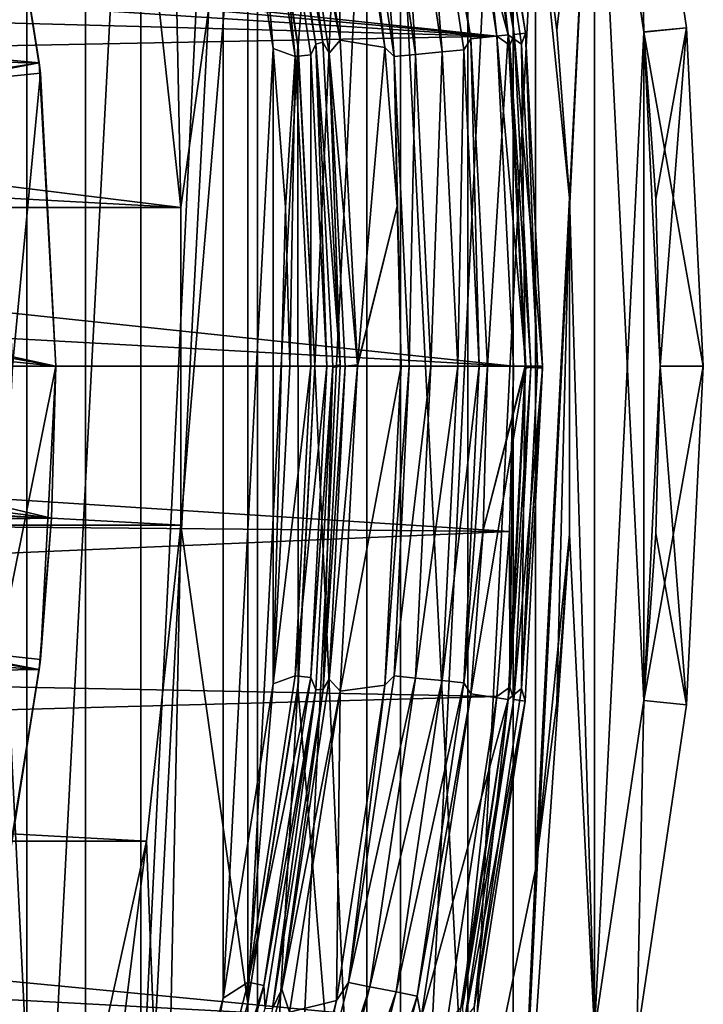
# Model space of a CAD drawing. Header units: millimetres. Extents: x -40 to 40, y -40 to 40.
# Tile 182 of 192: x 32.1 to 40, y -7.4 to 4. Entities that reach past the tile are written whole.
import ezdxf

# ---------------------------------------------------------------- set-up
doc = ezdxf.new("R2010")
doc.units = ezdxf.units.MM
doc.header["$LTSCALE"] = 8.749007
for name, color, linetype in [('1', 7, 'CONTINUOUS'), ('105', 7, 'CONTINUOUS'), ('106', 7, 'CONTINUOUS'), ('107', 7, 'CONTINUOUS'), ('108', 7, 'CONTINUOUS'), ('109', 7, 'CONTINUOUS'), ('11', 7, 'CONTINUOUS'), ('12', 7, 'CONTINUOUS'), ('14', 7, 'CONTINUOUS'), ('16', 7, 'CONTINUOUS'), ('17', 7, 'CONTINUOUS'), ('2', 7, 'CONTINUOUS'), ('3', 7, 'CONTINUOUS'), ('38', 7, 'CONTINUOUS'), ('39', 7, 'CONTINUOUS'), ('4', 7, 'CONTINUOUS'), ('40', 7, 'CONTINUOUS'), ('41', 7, 'CONTINUOUS'), ('42', 7, 'CONTINUOUS'), ('43', 7, 'CONTINUOUS'), ('44', 7, 'CONTINUOUS'), ('45', 7, 'CONTINUOUS'), ('46', 7, 'CONTINUOUS'), ('47', 7, 'CONTINUOUS'), ('48', 7, 'CONTINUOUS'), ('5', 7, 'CONTINUOUS'), ('6', 7, 'CONTINUOUS'), ('60', 7, 'CONTINUOUS'), ('61', 7, 'CONTINUOUS'), ('62', 7, 'CONTINUOUS'), ('63', 7, 'CONTINUOUS'), ('64', 7, 'CONTINUOUS'), ('65', 7, 'CONTINUOUS'), ('66', 7, 'CONTINUOUS'), ('7', 7, 'CONTINUOUS'), ('8', 7, 'CONTINUOUS'), ('9', 7, 'CONTINUOUS')]:
    doc.layers.add(name, color=color, linetype=linetype)

msp = doc.modelspace()

# ---------------------------------------------------------------- linework, layer by layer
at = {"layer": '1', "linetype": 'CONTINUOUS'}
for points in [[(32.843, 21.945), (30.534, 25.058), (32.843, -21.944), (32.843, 21.945)], [(32.843, -21.944), (30.534, 25.058), (30.534, -25.058), (32.843, -21.944)], [(34.836, 18.62), (32.843, 21.945), (32.843, -21.944), (34.836, 18.62)], [(34.836, -18.62), (34.836, 18.62), (32.843, -21.944), (34.836, -18.62)], [(36.493, 15.117), (34.836, 18.62), (34.836, -18.62), (36.493, 15.117)], [(36.493, -15.116), (36.493, 15.117), (34.836, -18.62), (36.493, -15.116)], [(37.799, 11.467), (36.493, 15.117), (36.493, -15.116), (37.799, 11.467)], [(37.799, -11.467), (37.799, 11.467), (36.493, -15.116), (37.799, -11.467)], [(38.741, 7.707), (37.799, 11.467), (37.799, -11.467), (38.741, 7.707)], [(38.741, -7.706), (38.741, 7.707), (37.799, -11.467), (38.741, -7.706)], [(39.31, 3.873), (38.741, 7.707), (39.31, -3.872), (39.31, 3.873)], [(39.31, -3.872), (38.741, 7.707), (38.741, -7.706), (39.31, -3.872)], [(39.452, 1.939), (39.31, 3.873), (39.5, 0), (39.452, 1.939)], [(39.5, 0), (39.31, 3.873), (39.31, -3.872), (39.5, 0)]]:
    msp.add_3dface(points, dxfattribs=at)
at = {"layer": '105', "linetype": 'CONTINUOUS'}
for points in [[(32.5, 0, -730.5), (31.825, -3.345, -730), (32.322, -3.397, -730.5), (32.5, 0, -730.5)], [(32, 0, -730), (31.825, -3.345, -730), (32.5, 0, -730.5), (32, 0, -730)], [(32.322, -3.397, -730.5), (31.825, -3.345, -730), (31.79, -6.757, -730.5), (32.322, -3.397, -730.5)]]:
    msp.add_3dface(points, dxfattribs=at)
at = {"layer": '106', "linetype": 'CONTINUOUS'}
for points in [[(32.5, 0, -733), (32.322, -3.397, -730.5), (32.452, -1.76, -733), (32.5, 0, -733)], [(32.5, 0, -730.5), (32.322, -3.397, -730.5), (32.5, 0, -733), (32.5, 0, -730.5)], [(32.452, -1.76, -733), (32.322, -3.397, -730.5), (32.309, -3.515, -733), (32.452, -1.76, -733)], [(32.322, -3.397, -730.5), (31.79, -6.757, -730.5), (32.309, -3.515, -733), (32.322, -3.397, -730.5)], [(32.309, -3.515, -733), (31.79, -6.757, -730.5), (31.74, -6.987, -733), (32.309, -3.515, -733)]]:
    msp.add_3dface(points, dxfattribs=at)
at = {"layer": '107', "linetype": 'CONTINUOUS'}
for points in [[(32.309, 3.514, -733), (31.74, 6.987, -733), (31.79, 6.757, -730.5), (32.309, 3.514, -733)], [(32.322, 3.397, -730.5), (32.309, 3.514, -733), (31.79, 6.757, -730.5), (32.322, 3.397, -730.5)], [(32.5, 0, -730.5), (32.5, 0, -733), (32.309, 3.514, -733), (32.5, 0, -730.5)], [(32.5, 0, -730.5), (32.309, 3.514, -733), (32.322, 3.397, -730.5), (32.5, 0, -730.5)]]:
    msp.add_3dface(points, dxfattribs=at)
at = {"layer": '108', "linetype": 'CONTINUOUS'}
for points in [[(31.825, 3.346, -730), (32.322, 3.397, -730.5), (31.79, 6.757, -730.5), (31.825, 3.346, -730)], [(31.825, 3.346, -730), (32, 0, -730), (32.322, 3.397, -730.5), (31.825, 3.346, -730)], [(32, 0, -730), (32.5, 0, -730.5), (32.322, 3.397, -730.5), (32, 0, -730)]]:
    msp.add_3dface(points, dxfattribs=at)
at = {"layer": '109', "linetype": 'CONTINUOUS'}
for points in [[(31.74, 6.987, -733), (32.309, 3.514, -733), (9.097, 5.633, -733), (31.74, 6.987, -733)], [(9.097, 5.633, -733), (32.309, 3.514, -733), (9.977, 3.866, -733), (9.097, 5.633, -733)], [(32.309, 3.514, -733), (23, 2.05, -733), (9.977, 3.866, -733), (32.309, 3.514, -733)], [(23, 2.05, -733), (32.309, 3.514, -733), (23.784, 1.894, -733), (23, 2.05, -733)], [(32.309, 3.514, -733), (32.5, 0, -733), (23.784, 1.894, -733), (32.309, 3.514, -733)], [(23.784, 1.894, -733), (32.5, 0, -733), (24.449, 1.45, -733), (23.784, 1.894, -733)], [(24.449, 1.45, -733), (32.5, 0, -733), (24.894, 0.785, -733), (24.449, 1.45, -733)], [(32.5, 0, -733), (25.05, 0, -733), (24.894, 0.785, -733), (32.5, 0, -733)], [(25.05, 0, -733), (32.452, -1.76, -733), (24.894, -0.785, -733), (25.05, 0, -733)], [(32.5, 0, -733), (32.452, -1.76, -733), (25.05, 0, -733), (32.5, 0, -733)], [(24.894, -0.785, -733), (32.452, -1.76, -733), (24.449, -1.45, -733), (24.894, -0.785, -733)], [(24.449, -1.45, -733), (32.452, -1.76, -733), (23.784, -1.894, -733), (24.449, -1.45, -733)], [(32.452, -1.76, -733), (32.309, -3.515, -733), (23.784, -1.894, -733), (32.452, -1.76, -733)], [(23.784, -1.894, -733), (32.309, -3.515, -733), (23, -2.05, -733), (23.784, -1.894, -733)], [(10.518, -1.966, -733), (32.309, -3.515, -733), (9.977, -3.866, -733), (10.518, -1.966, -733)], [(23, -2.05, -733), (32.309, -3.515, -733), (10.518, -1.966, -733), (23, -2.05, -733)], [(32.309, -3.515, -733), (31.74, -6.987, -733), (9.977, -3.866, -733), (32.309, -3.515, -733)]]:
    msp.add_3dface(points, dxfattribs=at)
at = {"layer": '11', "linetype": 'CONTINUOUS'}
for points in [[(34.724, 7.381, -4), (36.103, 13.372, -4), (35.306, 3.711, -4), (34.724, 7.381, -4)], [(35.306, 3.711, -4), (36.103, 13.372, -4), (35.5, 0, -4), (35.306, 3.711, -4)], [(36.103, 13.372, -4), (36.103, -13.372, -4), (35.5, 0, -4), (36.103, 13.372, -4)], [(36.103, 13.372, -4), (37.271, 9.65, -4), (37.271, -9.651, -4), (36.103, 13.372, -4)], [(36.103, 13.372, -4), (37.271, -9.651, -4), (36.103, -13.372, -4), (36.103, 13.372, -4)], [(37.271, 9.65, -4), (38.056, 5.831, -4), (37.271, -9.651, -4), (37.271, 9.65, -4)], [(38.056, 5.831, -4), (38.056, -5.831, -4), (37.271, -9.651, -4), (38.056, 5.831, -4)], [(38.056, 5.831, -4), (38.451, 1.951, -4), (38.056, -5.831, -4), (38.056, 5.831, -4)], [(38.451, 1.951, -4), (38.302, -3.895, -4), (38.056, -5.831, -4), (38.451, 1.951, -4)], [(38.451, 1.951, -4), (38.451, -1.949, -4), (38.302, -3.895, -4), (38.451, 1.951, -4)], [(35.5, 0, -4), (36.103, -13.372, -4), (35.305, -3.711, -4), (35.5, 0, -4)], [(36.103, -13.372, -4), (34.565, -16.956, -4), (35.305, -3.711, -4), (36.103, -13.372, -4)], [(35.305, -3.711, -4), (34.565, -16.956, -4), (34.724, -7.38, -4), (35.305, -3.711, -4)], [(34.724, -7.38, -4), (34.565, -16.956, -4), (33.763, -10.969, -4), (34.724, -7.38, -4)]]:
    msp.add_3dface(points, dxfattribs=at)
at = {"layer": '12', "linetype": 'CONTINUOUS'}
for points in [[(34.724, 7.381, -4), (35.306, 3.711, -4), (34.724, 7.38, -6.5), (34.724, 7.381, -4)], [(34.724, 7.38, -6.5), (35.306, 3.711, -4), (35.305, 3.711, -6.5), (34.724, 7.38, -6.5)], [(35.305, 3.711, -6.5), (35.306, 3.711, -4), (35.5, 0, -6.5), (35.305, 3.711, -6.5)], [(35.306, 3.711, -4), (35.5, 0, -4), (35.5, 0, -6.5), (35.306, 3.711, -4)], [(35.5, 0, -6.5), (35.5, 0, -4), (35.306, -3.711, -6.5), (35.5, 0, -6.5)], [(35.5, 0, -4), (35.305, -3.711, -4), (35.306, -3.711, -6.5), (35.5, 0, -4)], [(35.306, -3.711, -6.5), (34.724, -7.38, -4), (34.724, -7.381, -6.5), (35.306, -3.711, -6.5)], [(35.305, -3.711, -4), (34.724, -7.38, -4), (35.306, -3.711, -6.5), (35.305, -3.711, -4)], [(34.724, -7.38, -4), (33.763, -10.969, -4), (34.724, -7.381, -6.5), (34.724, -7.38, -4)], [(34.724, -7.381, -6.5), (33.763, -10.969, -4), (33.763, -10.97, -6.5), (34.724, -7.381, -6.5)]]:
    msp.add_3dface(points, dxfattribs=at)
at = {"layer": '14', "linetype": 'CONTINUOUS'}
for points in [[(33.552, 5.5, -6.5), (33.763, 10.969, -6.5), (33.95, 1.841, -6.5), (33.552, 5.5, -6.5)], [(33.763, 10.969, -6.5), (34.724, 7.38, -6.5), (33.95, 1.841, -6.5), (33.763, 10.969, -6.5)], [(34.724, 7.38, -6.5), (34.724, -7.381, -6.5), (33.95, -1.841, -6.5), (34.724, 7.38, -6.5)], [(33.95, 1.841, -6.5), (34.724, 7.38, -6.5), (33.95, -1.841, -6.5), (33.95, 1.841, -6.5)], [(34.724, 7.38, -6.5), (35.305, 3.711, -6.5), (34.724, -7.381, -6.5), (34.724, 7.38, -6.5)], [(35.305, 3.711, -6.5), (35.306, -3.711, -6.5), (34.724, -7.381, -6.5), (35.305, 3.711, -6.5)], [(35.305, 3.711, -6.5), (35.5, 0, -6.5), (35.306, -3.711, -6.5), (35.305, 3.711, -6.5)], [(33.95, -1.841, -6.5), (33.763, -10.97, -6.5), (33.552, -5.5, -6.5), (33.95, -1.841, -6.5)], [(34.724, -7.381, -6.5), (33.763, -10.97, -6.5), (33.95, -1.841, -6.5), (34.724, -7.381, -6.5)], [(33.763, -10.97, -6.5), (32.431, -14.438, -6.5), (33.552, -5.5, -6.5), (33.763, -10.97, -6.5)], [(33.552, -5.5, -6.5), (32.431, -14.438, -6.5), (32.761, -9.094, -6.5), (33.552, -5.5, -6.5)]]:
    msp.add_3dface(points, dxfattribs=at)
at = {"layer": '16', "linetype": 'CONTINUOUS'}
for points in [[(-33.95, 1.841, -3.5), (-33.552, 5.5, -3.5), (33.95, 1.841, -3.5), (-33.95, 1.841, -3.5)], [(33.95, 1.841, -3.5), (-33.552, 5.5, -3.5), (5, 5.41, -3.5), (33.95, 1.841, -3.5)], [(33.552, 5.5, -3.5), (33.95, 1.841, -3.5), (5, 5.41, -3.5), (33.552, 5.5, -3.5)], [(33.95, -1.841, -3.5), (-33.95, 1.841, -3.5), (33.95, 1.841, -3.5), (33.95, -1.841, -3.5)], [(-33.95, -1.841, -3.5), (-33.95, 1.841, -3.5), (33.95, -1.841, -3.5), (-33.95, -1.841, -3.5)], [(-33.95, -1.841, -3.5), (33.552, -5.5, -3.5), (-5, -5.41, -3.5), (-33.95, -1.841, -3.5)], [(33.552, -5.5, -3.5), (-33.95, -1.841, -3.5), (33.95, -1.841, -3.5), (33.552, -5.5, -3.5)], [(-5, -5.41, -3.5), (33.552, -5.5, -3.5), (-3.996, -5.569, -3.5), (-5, -5.41, -3.5)], [(33.552, -5.5, -3.5), (32.761, -9.095, -3.5), (-3.996, -5.569, -3.5), (33.552, -5.5, -3.5)], [(-3.996, -5.569, -3.5), (32.761, -9.095, -3.5), (-3.09, -6.031, -3.5), (-3.996, -5.569, -3.5)], [(-3.09, -6.031, -3.5), (32.761, -9.095, -3.5), (-2.371, -6.75, -3.5), (-3.09, -6.031, -3.5)], [(-2.371, -6.75, -3.5), (32.761, -9.095, -3.5), (-1.909, -7.656, -3.5), (-2.371, -6.75, -3.5)]]:
    msp.add_3dface(points, dxfattribs=at)
at = {"layer": '17', "linetype": 'CONTINUOUS'}
for points in [[(33.552, 5.5, -6.5), (33.95, 1.841, -6.5), (33.552, 5.5, -3.5), (33.552, 5.5, -6.5)], [(33.95, 1.841, -6.5), (33.95, 1.841, -3.5), (33.552, 5.5, -3.5), (33.95, 1.841, -6.5)], [(33.95, 1.841, -6.5), (33.95, -1.841, -6.5), (33.95, 1.841, -3.5), (33.95, 1.841, -6.5)], [(33.95, -1.841, -6.5), (33.95, -1.841, -3.5), (33.95, 1.841, -3.5), (33.95, -1.841, -6.5)], [(33.95, -1.841, -6.5), (33.552, -5.5, -6.5), (33.95, -1.841, -3.5), (33.95, -1.841, -6.5)], [(33.552, -5.5, -6.5), (33.552, -5.5, -3.5), (33.95, -1.841, -3.5), (33.552, -5.5, -6.5)], [(33.552, -5.5, -6.5), (32.761, -9.094, -6.5), (33.552, -5.5, -3.5), (33.552, -5.5, -6.5)], [(32.761, -9.094, -6.5), (32.761, -9.095, -3.5), (33.552, -5.5, -3.5), (32.761, -9.094, -6.5)]]:
    msp.add_3dface(points, dxfattribs=at)
at = {"layer": '2', "linetype": 'CONTINUOUS'}
for points in [[(38.741, 7.707), (39.31, 3.873), (39.231, 7.804, -0.5), (38.741, 7.707)], [(39.231, 7.804, -0.5), (39.31, 3.873), (39.807, 3.921, -0.5), (39.231, 7.804, -0.5)], [(39.31, 3.873), (39.452, 1.939), (39.807, 3.921, -0.5), (39.31, 3.873)], [(39.452, 1.939), (39.5, 0), (39.807, 3.921, -0.5), (39.452, 1.939)], [(39.807, 3.921, -0.5), (39.5, 0), (40, 0, -0.5), (39.807, 3.921, -0.5)]]:
    msp.add_3dface(points, dxfattribs=at)
at = {"layer": '3', "linetype": 'CONTINUOUS'}
for points in [[(40, 0, -0.5), (39.31, -3.872), (39.807, -3.921, -0.5), (40, 0, -0.5)], [(39.5, 0), (39.31, -3.872), (40, 0, -0.5), (39.5, 0)], [(39.31, -3.872), (38.741, -7.706), (39.231, -7.804, -0.5), (39.31, -3.872)], [(39.807, -3.921, -0.5), (39.31, -3.872), (39.231, -7.804, -0.5), (39.807, -3.921, -0.5)]]:
    msp.add_3dface(points, dxfattribs=at)
at = {"layer": '38', "linetype": 'CONTINUOUS'}
for points in [[(35.794, 3.777, -6), (35.753, 7.348, -6), (35.203, 7.498, -6), (35.794, 3.777, -6)], [(36.313, 3.694, -6), (35.753, 7.348, -6), (35.794, 3.777, -6), (36.313, 3.694, -6)], [(35.993, 0.015, -6), (36.313, 3.694, -6), (35.794, 3.777, -6), (35.993, 0.015, -6)], [(36.453, 1.85, -6), (36.313, 3.694, -6), (35.993, 0.015, -6), (36.453, 1.85, -6)], [(35.993, 0.008, -6), (36.453, 1.85, -6), (35.993, 0.015, -6), (35.993, 0.008, -6)], [(35.993, 0, -6), (36.453, 1.85, -6), (35.993, 0.008, -6), (35.993, 0, -6)], [(36.5, 0, -6), (36.453, 1.85, -6), (35.993, 0, -6), (36.5, 0, -6)], [(36.313, -3.693, -6), (36.5, 0, -6), (35.795, -3.763, -6), (36.313, -3.693, -6)], [(35.795, -3.763, -6), (36.5, 0, -6), (35.993, 0, -6), (35.795, -3.763, -6)], [(35.206, -7.483, -6), (35.753, -7.348, -6), (35.795, -3.763, -6), (35.206, -7.483, -6)], [(35.753, -7.348, -6), (36.313, -3.693, -6), (35.795, -3.763, -6), (35.753, -7.348, -6)], [(34.826, -10.928, -6), (35.753, -7.348, -6), (35.206, -7.483, -6), (34.826, -10.928, -6)]]:
    msp.add_3dface(points, dxfattribs=at)
at = {"layer": '39', "linetype": 'CONTINUOUS'}
for points in [[(36.5, 0, -6), (36.313, -3.693, -6), (36.595, 0, -5.706), (36.5, 0, -6)], [(36.595, 0, -5.706), (36.313, -3.693, -6), (36.419, -3.587, -5.706), (36.595, 0, -5.706)], [(36.846, 0, -5.524), (36.419, -3.587, -5.706), (36.668, -3.612, -5.524), (36.846, 0, -5.524)], [(36.595, 0, -5.706), (36.419, -3.587, -5.706), (36.846, 0, -5.524), (36.595, 0, -5.706)], [(36.846, 0, -5.524), (36.668, -3.612, -5.524), (37.155, 0, -5.525), (36.846, 0, -5.524)], [(37.155, 0, -5.525), (36.668, -3.612, -5.524), (36.976, -3.642, -5.525), (37.155, 0, -5.525)], [(37.405, 0, -5.707), (36.976, -3.642, -5.525), (37.225, -3.666, -5.707), (37.405, 0, -5.707)], [(37.155, 0, -5.525), (36.976, -3.642, -5.525), (37.405, 0, -5.707), (37.155, 0, -5.525)], [(37.5, 0, -6), (37.225, -3.666, -5.707), (37.452, -1.9, -6), (37.5, 0, -6)], [(37.405, 0, -5.707), (37.225, -3.666, -5.707), (37.5, 0, -6), (37.405, 0, -5.707)], [(37.452, -1.9, -6), (37.225, -3.666, -5.707), (37.307, -3.795, -6), (37.452, -1.9, -6)], [(36.419, -3.587, -5.706), (35.892, -7.139, -5.706), (36.668, -3.612, -5.524), (36.419, -3.587, -5.706)], [(36.419, -3.587, -5.706), (36.313, -3.693, -6), (35.892, -7.139, -5.706), (36.419, -3.587, -5.706)], [(36.668, -3.612, -5.524), (35.892, -7.139, -5.706), (36.138, -7.188, -5.524), (36.668, -3.612, -5.524)], [(36.668, -3.612, -5.524), (36.138, -7.188, -5.524), (36.976, -3.642, -5.525), (36.668, -3.612, -5.524)], [(36.976, -3.642, -5.525), (36.138, -7.188, -5.524), (36.441, -7.249, -5.525), (36.976, -3.642, -5.525)], [(36.976, -3.642, -5.525), (36.441, -7.249, -5.525), (37.225, -3.666, -5.707), (36.976, -3.642, -5.525)], [(36.313, -3.693, -6), (35.753, -7.348, -6), (35.892, -7.139, -5.706), (36.313, -3.693, -6)], [(37.225, -3.666, -5.707), (36.441, -7.249, -5.525), (36.686, -7.297, -5.707), (37.225, -3.666, -5.707)], [(37.225, -3.666, -5.707), (36.686, -7.297, -5.707), (37.307, -3.795, -6), (37.225, -3.666, -5.707)], [(37.307, -3.795, -6), (36.686, -7.297, -5.707), (36.732, -7.55, -6), (37.307, -3.795, -6)], [(35.892, -7.139, -5.706), (35.02, -10.623, -5.706), (36.138, -7.188, -5.524), (35.892, -7.139, -5.706)], [(35.892, -7.139, -5.706), (35.753, -7.348, -6), (35.02, -10.623, -5.706), (35.892, -7.139, -5.706)], [(36.138, -7.188, -5.524), (35.02, -10.623, -5.706), (35.259, -10.696, -5.524), (36.138, -7.188, -5.524)], [(36.138, -7.188, -5.524), (35.259, -10.696, -5.524), (36.441, -7.249, -5.525), (36.138, -7.188, -5.524)], [(36.441, -7.249, -5.525), (35.259, -10.696, -5.524), (35.555, -10.786, -5.525), (36.441, -7.249, -5.525)], [(36.441, -7.249, -5.525), (35.555, -10.786, -5.525), (36.686, -7.297, -5.707), (36.441, -7.249, -5.525)], [(36.686, -7.297, -5.707), (35.555, -10.786, -5.525), (35.794, -10.858, -5.707), (36.686, -7.297, -5.707)], [(36.686, -7.297, -5.707), (35.794, -10.858, -5.707), (36.732, -7.55, -6), (36.686, -7.297, -5.707)], [(35.753, -7.348, -6), (34.826, -10.928, -6), (35.02, -10.623, -5.706), (35.753, -7.348, -6)]]:
    msp.add_3dface(points, dxfattribs=at)
at = {"layer": '4', "linetype": 'CONTINUOUS'}
for points in [[(40, 0, -0.5), (39.807, -3.921, -0.5), (40, 0, -14.5), (40, 0, -0.5)], [(40, 0, -14.5), (39.807, -3.921, -0.5), (39.807, -3.921, -14.5), (40, 0, -14.5)], [(39.807, -3.921, -0.5), (39.231, -7.804, -0.5), (39.807, -3.921, -14.5), (39.807, -3.921, -0.5)], [(39.807, -3.921, -14.5), (39.231, -7.804, -0.5), (39.231, -7.804, -14.5), (39.807, -3.921, -14.5)]]:
    msp.add_3dface(points, dxfattribs=at)
at = {"layer": '40', "linetype": 'CONTINUOUS'}
for points in [[(36.732, 7.549, -6), (36.686, 7.297, -5.707), (37.308, 3.794, -6), (36.732, 7.549, -6)], [(35.753, 7.348, -6), (36.313, 3.694, -6), (35.892, 7.139, -5.706), (35.753, 7.348, -6)], [(35.892, 7.139, -5.706), (36.419, 3.587, -5.706), (36.138, 7.188, -5.524), (35.892, 7.139, -5.706)], [(36.138, 7.188, -5.524), (36.668, 3.612, -5.524), (36.441, 7.249, -5.525), (36.138, 7.188, -5.524)], [(36.138, 7.188, -5.524), (36.419, 3.587, -5.706), (36.668, 3.612, -5.524), (36.138, 7.188, -5.524)], [(36.441, 7.249, -5.525), (36.976, 3.642, -5.525), (36.686, 7.297, -5.707), (36.441, 7.249, -5.525)], [(36.441, 7.249, -5.525), (36.668, 3.612, -5.524), (36.976, 3.642, -5.525), (36.441, 7.249, -5.525)], [(36.686, 7.297, -5.707), (36.976, 3.642, -5.525), (37.225, 3.666, -5.707), (36.686, 7.297, -5.707)], [(36.686, 7.297, -5.707), (37.225, 3.666, -5.707), (37.308, 3.794, -6), (36.686, 7.297, -5.707)], [(35.892, 7.139, -5.706), (36.313, 3.694, -6), (36.419, 3.587, -5.706), (35.892, 7.139, -5.706)], [(37.225, 3.666, -5.707), (37.405, 0, -5.707), (37.308, 3.794, -6), (37.225, 3.666, -5.707)], [(37.405, 0, -5.707), (37.5, 0, -6), (37.308, 3.794, -6), (37.405, 0, -5.707)], [(36.313, 3.694, -6), (36.453, 1.85, -6), (36.419, 3.587, -5.706), (36.313, 3.694, -6)], [(36.976, 3.642, -5.525), (37.155, 0, -5.525), (37.225, 3.666, -5.707), (36.976, 3.642, -5.525)], [(37.155, 0, -5.525), (37.405, 0, -5.707), (37.225, 3.666, -5.707), (37.155, 0, -5.525)], [(36.419, 3.587, -5.706), (36.595, 0, -5.706), (36.668, 3.612, -5.524), (36.419, 3.587, -5.706)], [(36.5, 0, -6), (36.595, 0, -5.706), (36.419, 3.587, -5.706), (36.5, 0, -6)], [(36.453, 1.85, -6), (36.5, 0, -6), (36.419, 3.587, -5.706), (36.453, 1.85, -6)], [(36.595, 0, -5.706), (36.846, 0, -5.524), (36.668, 3.612, -5.524), (36.595, 0, -5.706)], [(36.668, 3.612, -5.524), (36.846, 0, -5.524), (36.976, 3.642, -5.525), (36.668, 3.612, -5.524)], [(36.846, 0, -5.524), (37.155, 0, -5.525), (36.976, 3.642, -5.525), (36.846, 0, -5.524)]]:
    msp.add_3dface(points, dxfattribs=at)
at = {"layer": '41', "linetype": 'CONTINUOUS'}
for points in [[(37.16, 7.636, -6), (36.732, 7.549, -6), (37.741, 3.838, -6), (37.16, 7.636, -6)], [(36.732, 7.549, -6), (37.308, 3.794, -6), (37.741, 3.838, -6), (36.732, 7.549, -6)], [(37.308, 3.794, -6), (37.5, 0, -6), (37.741, 3.838, -6), (37.308, 3.794, -6)], [(37.741, 3.838, -6), (37.5, 0, -6), (37.936, 0, -6), (37.741, 3.838, -6)], [(37.936, 0, -6), (37.452, -1.9, -6), (37.936, -0.011, -6), (37.936, 0, -6)], [(37.5, 0, -6), (37.452, -1.9, -6), (37.936, 0, -6), (37.5, 0, -6)], [(37.936, -0.022, -6), (37.307, -3.795, -6), (37.739, -3.859, -6), (37.936, -0.022, -6)], [(37.452, -1.9, -6), (37.307, -3.795, -6), (37.936, -0.022, -6), (37.452, -1.9, -6)], [(37.452, -1.9, -6), (37.936, -0.022, -6), (37.936, -0.011, -6), (37.452, -1.9, -6)], [(37.307, -3.795, -6), (36.732, -7.55, -6), (37.739, -3.859, -6), (37.307, -3.795, -6)], [(37.739, -3.859, -6), (36.732, -7.55, -6), (37.155, -7.657, -6), (37.739, -3.859, -6)]]:
    msp.add_3dface(points, dxfattribs=at)
at = {"layer": '42', "linetype": 'CONTINUOUS'}
for points in [[(38.136, 0, -6.203), (37.895, -3.732, -6.06), (38.136, -0.011, -6.203), (38.136, 0, -6.203)], [(38.136, 0, -6.202), (37.895, -3.732, -6.06), (38.136, 0, -6.203), (38.136, 0, -6.202)], [(38.136, 0, -6.2), (37.895, -3.732, -6.06), (38.136, 0, -6.202), (38.136, 0, -6.2)], [(38.079, 0, -6.06), (37.895, -3.732, -6.06), (38.136, 0, -6.2), (38.079, 0, -6.06)], [(38.079, 0, -6.06), (37.936, -0.022, -6), (37.895, -3.732, -6.06), (38.079, 0, -6.06)], [(37.936, 0, -6), (37.936, -0.011, -6), (38.078, 0, -6.059), (37.936, 0, -6)], [(38.078, 0, -6.059), (37.936, -0.011, -6), (38.079, 0, -6.06), (38.078, 0, -6.059)], [(37.936, -0.011, -6), (37.936, -0.022, -6), (38.079, 0, -6.06), (37.936, -0.011, -6)], [(37.936, -0.022, -6), (37.739, -3.859, -6), (37.895, -3.732, -6.06), (37.936, -0.022, -6)], [(38.136, -0.011, -6.203), (37.895, -3.732, -6.06), (38.136, -0.022, -6.203), (38.136, -0.011, -6.203)], [(38.136, -0.022, -6.203), (37.895, -3.732, -6.06), (37.938, -3.879, -6.203), (38.136, -0.022, -6.203)], [(37.895, -3.732, -6.06), (37.347, -7.429, -6.06), (37.938, -3.879, -6.203), (37.895, -3.732, -6.06)], [(37.895, -3.732, -6.06), (37.739, -3.859, -6), (37.347, -7.429, -6.06), (37.895, -3.732, -6.06)], [(37.739, -3.859, -6), (37.155, -7.657, -6), (37.347, -7.429, -6.06), (37.739, -3.859, -6)], [(37.938, -3.879, -6.203), (37.347, -7.429, -6.06), (37.351, -7.696, -6.203), (37.938, -3.879, -6.203)]]:
    msp.add_3dface(points, dxfattribs=at)
at = {"layer": '43', "linetype": 'CONTINUOUS'}
for points in [[(37.356, 7.674, -6.203), (37.347, 7.429, -6.06), (37.941, 3.857, -6.203), (37.356, 7.674, -6.203)], [(37.16, 7.636, -6), (37.741, 3.838, -6), (37.347, 7.429, -6.06), (37.16, 7.636, -6)], [(37.347, 7.429, -6.06), (37.741, 3.838, -6), (37.895, 3.732, -6.06), (37.347, 7.429, -6.06)], [(37.347, 7.429, -6.06), (37.895, 3.732, -6.06), (37.941, 3.857, -6.203), (37.347, 7.429, -6.06)], [(37.741, 3.838, -6), (37.936, 0, -6), (37.895, 3.732, -6.06), (37.741, 3.838, -6)], [(37.895, 3.732, -6.06), (38.079, 0, -6.06), (37.941, 3.857, -6.203), (37.895, 3.732, -6.06)], [(38.079, 0, -6.06), (38.136, 0, -6.2), (37.941, 3.857, -6.203), (38.079, 0, -6.06)], [(38.136, 0, -6.2), (38.136, 0, -6.202), (37.941, 3.857, -6.203), (38.136, 0, -6.2)], [(38.136, 0, -6.202), (38.136, 0, -6.203), (37.941, 3.857, -6.203), (38.136, 0, -6.202)], [(38.078, 0, -6.059), (38.079, 0, -6.06), (37.895, 3.732, -6.06), (38.078, 0, -6.059)], [(37.936, 0, -6), (38.078, 0, -6.059), (37.895, 3.732, -6.06), (37.936, 0, -6)]]:
    msp.add_3dface(points, dxfattribs=at)
at = {"layer": '44', "linetype": 'CONTINUOUS'}
for points in [[(37.226, 7.649, -13.803), (37.356, 7.674, -6.203), (37.809, 3.844, -13.803), (37.226, 7.649, -13.803)], [(37.356, 7.674, -6.203), (37.941, 3.857, -6.203), (37.809, 3.844, -13.803), (37.356, 7.674, -6.203)], [(37.941, 3.857, -6.203), (38.136, 0, -6.203), (37.809, 3.844, -13.803), (37.941, 3.857, -6.203)], [(37.809, 3.844, -13.803), (38.136, 0, -6.203), (38.003, 0, -13.803), (37.809, 3.844, -13.803)]]:
    msp.add_3dface(points, dxfattribs=at)
at = {"layer": '45', "linetype": 'CONTINUOUS'}
for points in [[(37.226, 7.649, -13.803), (37.809, 3.844, -13.803), (37.215, 7.402, -13.943), (37.226, 7.649, -13.803)], [(37.03, 7.61, -14), (37.215, 7.402, -13.943), (37.609, 3.825, -14), (37.03, 7.61, -14)], [(37.215, 7.402, -13.943), (37.809, 3.844, -13.803), (37.761, 3.719, -13.943), (37.215, 7.402, -13.943)], [(37.215, 7.402, -13.943), (37.761, 3.719, -13.943), (37.609, 3.825, -14), (37.215, 7.402, -13.943)], [(37.609, 3.825, -14), (37.944, 0, -13.943), (37.803, 0, -14), (37.609, 3.825, -14)], [(37.761, 3.719, -13.943), (37.944, 0, -13.943), (37.609, 3.825, -14), (37.761, 3.719, -13.943)], [(37.809, 3.844, -13.803), (38.003, 0, -13.803), (37.761, 3.719, -13.943), (37.809, 3.844, -13.803)], [(37.761, 3.719, -13.943), (38.003, 0, -13.803), (37.944, 0, -13.943), (37.761, 3.719, -13.943)]]:
    msp.add_3dface(points, dxfattribs=at)
at = {"layer": '46', "linetype": 'CONTINUOUS'}
for points in [[(37.803, 0, -14), (37.761, -3.719, -13.943), (37.755, -1.916, -14), (37.803, 0, -14)], [(37.803, 0, -14), (37.944, 0, -13.943), (37.761, -3.719, -13.943), (37.803, 0, -14)], [(37.944, 0, -13.943), (38.003, -0.015, -13.803), (37.761, -3.719, -13.943), (37.944, 0, -13.943)], [(37.944, 0, -13.943), (38.003, 0, -13.803), (38.003, -0.015, -13.803), (37.944, 0, -13.943)], [(38.003, -0.015, -13.803), (37.807, -3.859, -13.803), (37.761, -3.719, -13.943), (38.003, -0.015, -13.803)], [(37.755, -1.916, -14), (37.761, -3.719, -13.943), (37.609, -3.826, -14), (37.755, -1.916, -14)], [(37.761, -3.719, -13.943), (37.215, -7.402, -13.943), (37.609, -3.826, -14), (37.761, -3.719, -13.943)], [(37.761, -3.719, -13.943), (37.807, -3.859, -13.803), (37.215, -7.402, -13.943), (37.761, -3.719, -13.943)], [(37.609, -3.826, -14), (37.215, -7.402, -13.943), (37.029, -7.611, -14), (37.609, -3.826, -14)], [(37.807, -3.859, -13.803), (37.223, -7.663, -13.803), (37.215, -7.402, -13.943), (37.807, -3.859, -13.803)]]:
    msp.add_3dface(points, dxfattribs=at)
at = {"layer": '47', "linetype": 'CONTINUOUS'}
for points in [[(38.136, 0, -6.203), (38.136, -0.011, -6.203), (38.003, 0, -13.803), (38.136, 0, -6.203)], [(38.003, 0, -13.803), (38.136, -0.011, -6.203), (38.003, -0.015, -13.803), (38.003, 0, -13.803)], [(38.136, -0.022, -6.203), (37.807, -3.859, -13.803), (38.003, -0.015, -13.803), (38.136, -0.022, -6.203)], [(38.136, -0.022, -6.203), (37.938, -3.879, -6.203), (37.807, -3.859, -13.803), (38.136, -0.022, -6.203)], [(38.136, -0.011, -6.203), (38.136, -0.022, -6.203), (38.003, -0.015, -13.803), (38.136, -0.011, -6.203)], [(37.938, -3.879, -6.203), (37.223, -7.663, -13.803), (37.807, -3.859, -13.803), (37.938, -3.879, -6.203)], [(37.938, -3.879, -6.203), (37.351, -7.696, -6.203), (37.223, -7.663, -13.803), (37.938, -3.879, -6.203)]]:
    msp.add_3dface(points, dxfattribs=at)
at = {"layer": '48', "linetype": 'CONTINUOUS'}
for points in [[(37.03, 7.61, -14), (37.609, 3.825, -14), (2.456, 7.557, -14), (37.03, 7.61, -14)], [(2.456, 7.557, -14), (37.609, 3.825, -14), (3.973, 6.882, -14), (2.456, 7.557, -14)], [(3.973, 6.882, -14), (37.609, 3.825, -14), (5.317, 5.906, -14), (3.973, 6.882, -14)], [(5.317, 5.906, -14), (37.609, 3.825, -14), (6.429, 4.671, -14), (5.317, 5.906, -14)], [(6.429, 4.671, -14), (37.609, 3.825, -14), (7.259, 3.233, -14), (6.429, 4.671, -14)], [(37.609, 3.825, -14), (37.803, 0, -14), (7.259, 3.233, -14), (37.609, 3.825, -14)], [(7.259, 3.233, -14), (37.803, 0, -14), (7.773, 1.653, -14), (7.259, 3.233, -14)], [(7.773, 1.653, -14), (37.803, 0, -14), (7.947, 0, -14), (7.773, 1.653, -14)], [(7.947, 0, -14), (37.755, -1.916, -14), (7.773, -1.652, -14), (7.947, 0, -14)], [(37.803, 0, -14), (37.755, -1.916, -14), (7.947, 0, -14), (37.803, 0, -14)], [(7.773, -1.652, -14), (37.755, -1.916, -14), (7.259, -3.233, -14), (7.773, -1.652, -14)], [(37.755, -1.916, -14), (37.609, -3.826, -14), (7.259, -3.233, -14), (37.755, -1.916, -14)], [(7.259, -3.233, -14), (37.609, -3.826, -14), (6.429, -4.671, -14), (7.259, -3.233, -14)], [(37.609, -3.826, -14), (37.029, -7.611, -14), (6.429, -4.671, -14), (37.609, -3.826, -14)], [(6.429, -4.671, -14), (37.029, -7.611, -14), (5.317, -5.906, -14), (6.429, -4.671, -14)], [(5.317, -5.906, -14), (37.029, -7.611, -14), (3.973, -6.882, -14), (5.317, -5.906, -14)], [(3.973, -6.882, -14), (37.029, -7.611, -14), (2.456, -7.557, -14), (3.973, -6.882, -14)]]:
    msp.add_3dface(points, dxfattribs=at)
at = {"layer": '5', "linetype": 'CONTINUOUS'}
for points in [[(39.231, 7.804, -0.5), (39.807, 3.921, -0.5), (39.231, 7.804, -14.5), (39.231, 7.804, -0.5)], [(39.231, 7.804, -14.5), (39.807, 3.921, -0.5), (39.807, 3.921, -14.5), (39.231, 7.804, -14.5)], [(39.807, 3.921, -0.5), (40, 0, -0.5), (39.807, 3.921, -14.5), (39.807, 3.921, -0.5)], [(40, 0, -0.5), (40, 0, -14.5), (39.807, 3.921, -14.5), (40, 0, -0.5)]]:
    msp.add_3dface(points, dxfattribs=at)
at = {"layer": '6', "linetype": 'CONTINUOUS'}
for points in [[(38.741, 7.706, -15), (39.231, 7.804, -14.5), (39.31, 3.872, -15), (38.741, 7.706, -15)], [(39.231, 7.804, -14.5), (39.807, 3.921, -14.5), (39.31, 3.872, -15), (39.231, 7.804, -14.5)], [(39.807, 3.921, -14.5), (40, 0, -14.5), (39.31, 3.872, -15), (39.807, 3.921, -14.5)], [(39.31, 3.872, -15), (40, 0, -14.5), (39.5, 0, -15), (39.31, 3.872, -15)]]:
    msp.add_3dface(points, dxfattribs=at)
at = {"layer": '60', "linetype": 'CONTINUOUS'}
for points in [[(30.491, 17.606, -11.5), (30.491, -17.605, -11.5), (32.164, 14.322, -11.5), (30.491, 17.606, -11.5)], [(30.491, -17.605, -11.5), (32.164, -14.322, -11.5), (32.164, 14.322, -11.5), (30.491, -17.605, -11.5)], [(32.164, 14.322, -11.5), (32.164, -14.322, -11.5), (33.485, 10.882, -11.5), (32.164, 14.322, -11.5)], [(32.164, -14.322, -11.5), (33.485, -10.881, -11.5), (33.485, 10.882, -11.5), (32.164, -14.322, -11.5)], [(33.485, 10.882, -11.5), (33.485, -10.881, -11.5), (34.439, 7.321, -11.5), (33.485, 10.882, -11.5)], [(33.485, -10.881, -11.5), (34.439, -7.321, -11.5), (34.439, 7.321, -11.5), (33.485, -10.881, -11.5)], [(34.439, 7.321, -11.5), (34.439, -7.321, -11.5), (35.016, 3.682, -11.5), (34.439, 7.321, -11.5)], [(34.439, -7.321, -11.5), (35.016, -3.681, -11.5), (35.016, 3.682, -11.5), (34.439, -7.321, -11.5)], [(35.016, 3.682, -11.5), (35.016, -3.681, -11.5), (35.16, 1.844, -11.5), (35.016, 3.682, -11.5)], [(35.016, -3.681, -11.5), (35.209, 0, -11.5), (35.16, 1.844, -11.5), (35.016, -3.681, -11.5)]]:
    msp.add_3dface(points, dxfattribs=at)
at = {"layer": '61', "linetype": 'CONTINUOUS'}
for points in [[(35.209, 0, -11.5), (35.016, -3.681, -11.5), (35.456, 0, -11.435), (35.209, 0, -11.5)], [(35.016, -3.681, -11.5), (35.274, -3.587, -11.435), (35.456, 0, -11.435), (35.016, -3.681, -11.5)], [(35.274, -3.587, -11.435), (35.639, 0, -11.255), (35.456, 0, -11.435), (35.274, -3.587, -11.435)], [(35.456, -3.606, -11.255), (35.639, 0, -11.255), (35.274, -3.587, -11.435), (35.456, -3.606, -11.255)], [(35.709, -0.015, -11.009), (35.709, 0, -11.009), (35.456, -3.606, -11.255), (35.709, -0.015, -11.009)], [(35.456, -3.606, -11.255), (35.709, 0, -11.009), (35.639, 0, -11.255), (35.456, -3.606, -11.255)], [(35.511, -3.747, -11.009), (35.709, -0.015, -11.009), (35.456, -3.606, -11.255), (35.511, -3.747, -11.009)], [(35.016, -3.681, -11.5), (34.73, -7.137, -11.435), (35.274, -3.587, -11.435), (35.016, -3.681, -11.5)], [(34.73, -7.137, -11.435), (35.456, -3.606, -11.255), (35.274, -3.587, -11.435), (34.73, -7.137, -11.435)], [(34.909, -7.174, -11.255), (35.456, -3.606, -11.255), (34.73, -7.137, -11.435), (34.909, -7.174, -11.255)], [(34.909, -7.174, -11.255), (35.511, -3.747, -11.009), (35.456, -3.606, -11.255), (34.909, -7.174, -11.255)], [(35.016, -3.681, -11.5), (34.439, -7.321, -11.5), (34.73, -7.137, -11.435), (35.016, -3.681, -11.5)], [(34.925, -7.437, -11.009), (35.511, -3.747, -11.009), (34.909, -7.174, -11.255), (34.925, -7.437, -11.009)], [(34.439, -7.321, -11.5), (33.83, -10.614, -11.435), (34.73, -7.137, -11.435), (34.439, -7.321, -11.5)], [(33.83, -10.614, -11.435), (34.909, -7.174, -11.255), (34.73, -7.137, -11.435), (33.83, -10.614, -11.435)], [(34.004, -10.669, -11.255), (34.909, -7.174, -11.255), (33.83, -10.614, -11.435), (34.004, -10.669, -11.255)], [(34.004, -10.669, -11.255), (34.925, -7.437, -11.009), (34.909, -7.174, -11.255), (34.004, -10.669, -11.255)], [(34.439, -7.321, -11.5), (33.485, -10.881, -11.5), (33.83, -10.614, -11.435), (34.439, -7.321, -11.5)]]:
    msp.add_3dface(points, dxfattribs=at)
at = {"layer": '62', "linetype": 'CONTINUOUS'}
for points in [[(35.793, 0, -6.197), (35.709, -0.015, -11.009), (35.597, -3.741, -6.197), (35.793, 0, -6.197)], [(35.709, 0, -11.009), (35.709, -0.015, -11.009), (35.793, 0, -6.197), (35.709, 0, -11.009)], [(35.709, -0.015, -11.009), (35.511, -3.747, -11.009), (35.597, -3.741, -6.197), (35.709, -0.015, -11.009)], [(35.511, -3.747, -11.009), (34.925, -7.437, -11.009), (35.011, -7.44, -6.197), (35.511, -3.747, -11.009)], [(35.597, -3.741, -6.197), (35.511, -3.747, -11.009), (35.011, -7.44, -6.197), (35.597, -3.741, -6.197)]]:
    msp.add_3dface(points, dxfattribs=at)
at = {"layer": '63', "linetype": 'CONTINUOUS'}
for points in [[(35.597, -3.741, -6.197), (35.668, -3.627, -6.057), (35.852, 0, -6.057), (35.597, -3.741, -6.197)], [(35.793, 0, -6.197), (35.597, -3.741, -6.197), (35.852, 0, -6.057), (35.793, 0, -6.197)], [(35.795, -3.763, -6), (35.993, 0, -6), (35.668, -3.627, -6.057), (35.795, -3.763, -6)], [(35.668, -3.627, -6.057), (35.993, 0, -6), (35.852, 0, -6.057), (35.668, -3.627, -6.057)], [(35.118, -7.217, -6.057), (35.795, -3.763, -6), (35.668, -3.627, -6.057), (35.118, -7.217, -6.057)], [(35.597, -3.741, -6.197), (35.118, -7.217, -6.057), (35.668, -3.627, -6.057), (35.597, -3.741, -6.197)], [(35.597, -3.741, -6.197), (35.011, -7.44, -6.197), (35.118, -7.217, -6.057), (35.597, -3.741, -6.197)], [(35.206, -7.483, -6), (35.795, -3.763, -6), (35.118, -7.217, -6.057), (35.206, -7.483, -6)], [(34.208, -10.733, -6.057), (35.206, -7.483, -6), (35.118, -7.217, -6.057), (34.208, -10.733, -6.057)], [(35.011, -7.44, -6.197), (34.208, -10.733, -6.057), (35.118, -7.217, -6.057), (35.011, -7.44, -6.197)]]:
    msp.add_3dface(points, dxfattribs=at)
at = {"layer": '64', "linetype": 'CONTINUOUS'}
for points in [[(35.595, 3.756, -6.197), (35.118, 7.217, -6.057), (35.008, 7.455, -6.197), (35.595, 3.756, -6.197)], [(35.794, 3.777, -6), (35.203, 7.498, -6), (35.118, 7.217, -6.057), (35.794, 3.777, -6)], [(35.668, 3.627, -6.057), (35.118, 7.217, -6.057), (35.595, 3.756, -6.197), (35.668, 3.627, -6.057)], [(35.668, 3.627, -6.057), (35.794, 3.777, -6), (35.118, 7.217, -6.057), (35.668, 3.627, -6.057)], [(35.993, 0.015, -6), (35.794, 3.777, -6), (35.668, 3.627, -6.057), (35.993, 0.015, -6)], [(35.793, 0.015, -6.197), (35.668, 3.627, -6.057), (35.595, 3.756, -6.197), (35.793, 0.015, -6.197)], [(35.793, 0.008, -6.197), (35.668, 3.627, -6.057), (35.793, 0.015, -6.197), (35.793, 0.008, -6.197)], [(35.793, 0, -6.197), (35.668, 3.627, -6.057), (35.793, 0.008, -6.197), (35.793, 0, -6.197)], [(35.793, 0, -6.197), (35.852, 0, -6.057), (35.668, 3.627, -6.057), (35.793, 0, -6.197)], [(35.852, 0, -6.057), (35.993, 0.015, -6), (35.668, 3.627, -6.057), (35.852, 0, -6.057)], [(35.993, 0.008, -6), (35.993, 0.015, -6), (35.852, 0, -6.057), (35.993, 0.008, -6)], [(35.993, 0, -6), (35.993, 0.008, -6), (35.852, 0, -6.057), (35.993, 0, -6)]]:
    msp.add_3dface(points, dxfattribs=at)
at = {"layer": '65', "linetype": 'CONTINUOUS'}
for points in [[(35.595, 3.756, -6.197), (35.008, 7.455, -6.197), (34.929, 7.422, -11.009), (35.595, 3.756, -6.197)], [(35.513, 3.732, -11.009), (35.595, 3.756, -6.197), (34.929, 7.422, -11.009), (35.513, 3.732, -11.009)], [(35.793, 0.015, -6.197), (35.595, 3.756, -6.197), (35.513, 3.732, -11.009), (35.793, 0.015, -6.197)], [(35.709, 0, -11.009), (35.793, 0.015, -6.197), (35.513, 3.732, -11.009), (35.709, 0, -11.009)], [(35.709, 0, -11.009), (35.793, 0.008, -6.197), (35.793, 0.015, -6.197), (35.709, 0, -11.009)], [(35.709, 0, -11.009), (35.793, 0, -6.197), (35.793, 0.008, -6.197), (35.709, 0, -11.009)]]:
    msp.add_3dface(points, dxfattribs=at)
at = {"layer": '66', "linetype": 'CONTINUOUS'}
for points in [[(35.513, 3.732, -11.009), (34.929, 7.422, -11.009), (34.909, 7.174, -11.255), (35.513, 3.732, -11.009)], [(34.439, 7.321, -11.5), (35.016, 3.682, -11.5), (34.73, 7.137, -11.435), (34.439, 7.321, -11.5)], [(35.274, 3.587, -11.435), (34.909, 7.174, -11.255), (34.73, 7.137, -11.435), (35.274, 3.587, -11.435)], [(35.016, 3.682, -11.5), (35.274, 3.587, -11.435), (34.73, 7.137, -11.435), (35.016, 3.682, -11.5)], [(35.456, 3.606, -11.255), (35.513, 3.732, -11.009), (34.909, 7.174, -11.255), (35.456, 3.606, -11.255)], [(35.456, 3.606, -11.255), (34.909, 7.174, -11.255), (35.274, 3.587, -11.435), (35.456, 3.606, -11.255)], [(35.016, 3.682, -11.5), (35.16, 1.844, -11.5), (35.274, 3.587, -11.435), (35.016, 3.682, -11.5)], [(35.639, 0, -11.255), (35.513, 3.732, -11.009), (35.456, 3.606, -11.255), (35.639, 0, -11.255)], [(35.639, 0, -11.255), (35.709, 0, -11.009), (35.513, 3.732, -11.009), (35.639, 0, -11.255)], [(35.16, 1.844, -11.5), (35.209, 0, -11.5), (35.274, 3.587, -11.435), (35.16, 1.844, -11.5)], [(35.209, 0, -11.5), (35.456, 0, -11.435), (35.274, 3.587, -11.435), (35.209, 0, -11.5)], [(35.456, 0, -11.435), (35.456, 3.606, -11.255), (35.274, 3.587, -11.435), (35.456, 0, -11.435)], [(35.456, 0, -11.435), (35.639, 0, -11.255), (35.456, 3.606, -11.255), (35.456, 0, -11.435)]]:
    msp.add_3dface(points, dxfattribs=at)
at = {"layer": '7', "linetype": 'CONTINUOUS'}
for points in [[(38.056, 5.831, -15), (38.741, 7.706, -15), (38.302, 3.895, -15), (38.056, 5.831, -15)], [(38.302, 3.895, -15), (38.741, 7.706, -15), (38.451, 1.949, -15), (38.302, 3.895, -15)], [(38.741, 7.706, -15), (38.741, -7.707, -15), (38.451, 1.949, -15), (38.741, 7.706, -15)], [(38.741, 7.706, -15), (39.31, 3.872, -15), (38.741, -7.707, -15), (38.741, 7.706, -15)], [(38.741, -7.707, -15), (39.31, 3.872, -15), (39.31, -3.873, -15), (38.741, -7.707, -15)], [(39.31, 3.872, -15), (39.5, 0, -15), (39.31, -3.873, -15), (39.31, 3.872, -15)], [(38.451, 1.949, -15), (38.741, -7.707, -15), (38.451, -1.951, -15), (38.451, 1.949, -15)], [(39.31, -3.873, -15), (39.5, 0, -15), (39.452, -1.939, -15), (39.31, -3.873, -15)], [(38.451, -1.951, -15), (37.799, -11.467, -15), (38.056, -5.831, -15), (38.451, -1.951, -15)], [(38.741, -7.707, -15), (37.799, -11.467, -15), (38.451, -1.951, -15), (38.741, -7.707, -15)], [(38.056, -5.831, -15), (37.799, -11.467, -15), (37.271, -9.65, -15), (38.056, -5.831, -15)]]:
    msp.add_3dface(points, dxfattribs=at)
at = {"layer": '8', "linetype": 'CONTINUOUS'}
for points in [[(39.5, 0, -15), (39.807, -3.921, -14.5), (39.452, -1.939, -15), (39.5, 0, -15)], [(40, 0, -14.5), (39.807, -3.921, -14.5), (39.5, 0, -15), (40, 0, -14.5)], [(39.807, -3.921, -14.5), (39.31, -3.873, -15), (39.452, -1.939, -15), (39.807, -3.921, -14.5)], [(39.231, -7.804, -14.5), (38.741, -7.707, -15), (39.31, -3.873, -15), (39.231, -7.804, -14.5)], [(39.807, -3.921, -14.5), (39.231, -7.804, -14.5), (39.31, -3.873, -15), (39.807, -3.921, -14.5)]]:
    msp.add_3dface(points, dxfattribs=at)
at = {"layer": '9', "linetype": 'CONTINUOUS'}
for points in [[(38.056, 5.831, -4), (38.302, 3.895, -15), (38.451, 1.951, -4), (38.056, 5.831, -4)], [(38.056, 5.831, -15), (38.302, 3.895, -15), (38.056, 5.831, -4), (38.056, 5.831, -15)], [(38.302, 3.895, -15), (38.451, 1.949, -15), (38.451, 1.951, -4), (38.302, 3.895, -15)], [(38.451, 1.951, -4), (38.451, 1.949, -15), (38.451, -1.949, -4), (38.451, 1.951, -4)], [(38.451, 1.949, -15), (38.451, -1.951, -15), (38.451, -1.949, -4), (38.451, 1.949, -15)], [(38.451, -1.951, -15), (38.056, -5.831, -15), (38.302, -3.895, -4), (38.451, -1.951, -15)], [(38.451, -1.949, -4), (38.451, -1.951, -15), (38.302, -3.895, -4), (38.451, -1.949, -4)], [(38.302, -3.895, -4), (38.056, -5.831, -15), (38.056, -5.831, -4), (38.302, -3.895, -4)], [(38.056, -5.831, -4), (37.271, -9.65, -15), (37.271, -9.651, -4), (38.056, -5.831, -4)], [(38.056, -5.831, -15), (37.271, -9.65, -15), (38.056, -5.831, -4), (38.056, -5.831, -15)]]:
    msp.add_3dface(points, dxfattribs=at)

doc.saveas('drawing.dxf')
